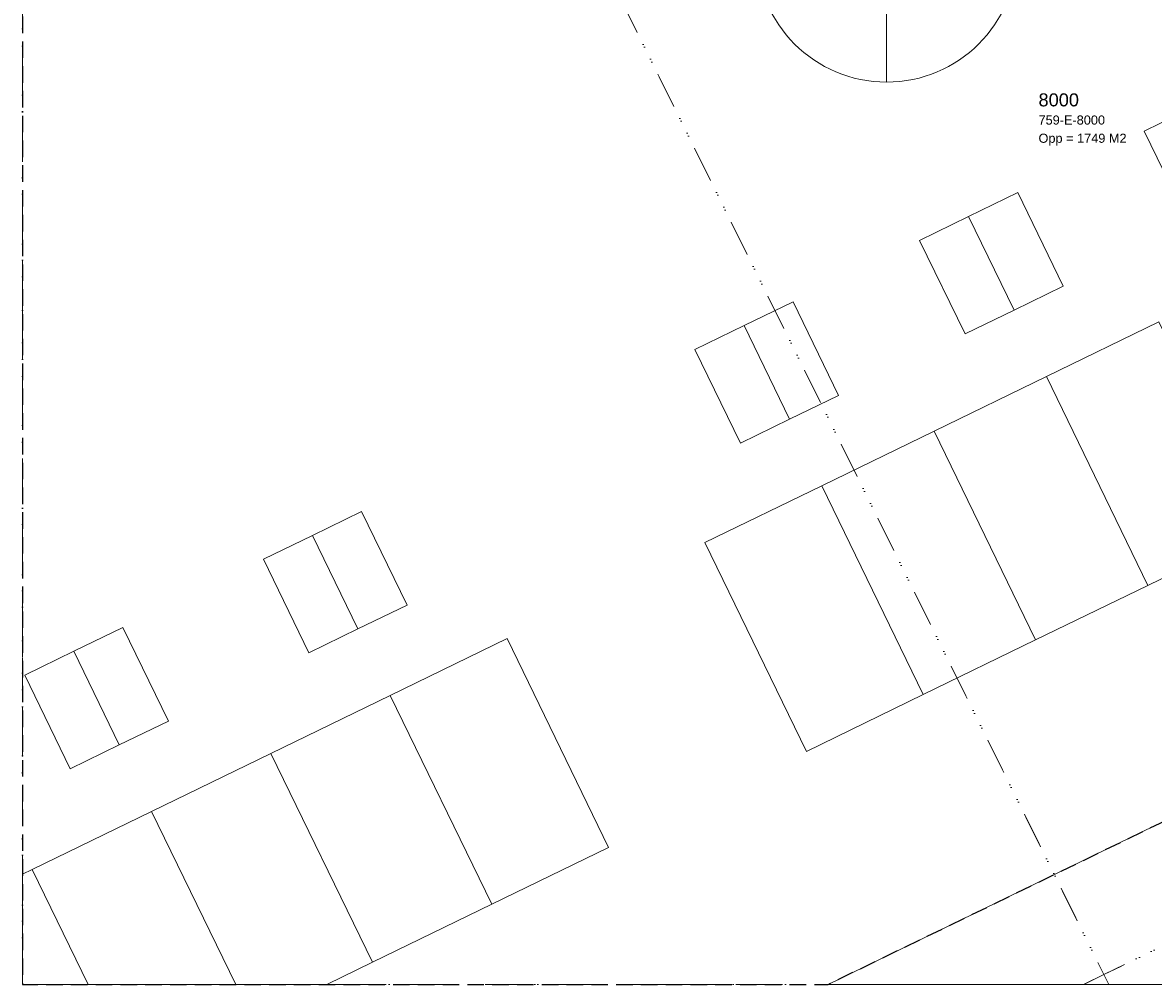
# Model space of a CAD drawing. Header units: millimetres. Extents: x 163952136 to 164152412, y 418752963 to 418954367.
# Tile 1 of 13: x 163952136 to 163995596, y 418754367 to 418791332. Entities that reach past the tile are written whole.
import ezdxf

# ---------------------------------------------------------------- set-up
doc = ezdxf.new("R2010")
doc.units = ezdxf.units.MM
doc.header["$LTSCALE"] = 100
for name, pattern in [('DASHDOT', [25.4, 12.7, -6.35, 0, -6.35]), ('DIVIDE', [31.75, 12.7, -6.35, 0, -6.35, 0, -6.35]), ('HIDDEN', [9.525, 6.35, -3.175])]:
    doc.linetypes.add(name, pattern=pattern)
for name, color, linetype, lineweight in [('S--L9000_Perceel', 210, 'DIVIDE', 15), ('S--L9020_Pand', 2, 'Continuous', 0), ('S--L9041_Weg', 8, 'Continuous', 0), ('S--T$2--_KADASTRAAL_Code', 7, 'Continuous', 0), ('S--T$2--_KADASTRAAL_Oppervlak', 7, 'Continuous', 0), ('S--T9000_Perceel', 210, 'Continuous', 0), ('X--L$5--_Noordpijl', 8, 'Continuous', 0), ('X--L$7--_Raster', 9, 'DASHDOT', 0)]:
    doc.layers.add(name, color=color, linetype=linetype, lineweight=lineweight)
doc.layers.add('S--L9010_Onbegroeid', color=15, linetype='HIDDEN')
doc.styles.get("Standard").update_dxf_attribs({"font": 'arial.ttf'})

# ---------------------------------------------------------------- blocks, each defined once
blk = doc.blocks.new('NOORDPIJL')
at = {"flags": 128}
for points in [[(-5000, 0), (5000, 0), (0, 5000), (-5000, 0)], [(0, 0), (0, -5000)]]:
    blk.add_lwpolyline(points, dxfattribs=at)
blk.add_circle((0, 0), 5000)

msp = doc.modelspace()

# ---------------------------------------------------------------- linework, layer by layer
at = {"layer": 'S--L9000_Perceel', "flags": 128}
for points in [[(164003155, 418754367), (164011358, 418758431), (164034676, 418769905), (164037150, 418772480), (164040983, 418768823), (164070466, 418800469), (164069569, 418801304), (164119544, 418851288), (164117999, 418851769), (164116725, 418852259), (164114653, 418853526), (164048552, 418786658), (163978228, 418842896), (163978128, 418842731), (163975138, 418839834), (163970423, 418835484), (163964743, 418830471), (163964367, 418830142), (164026421, 418770616), (163993696, 418754745), (163993883, 418754367), (164003155, 418754367)], [(163959678, 418826050), (163958762, 418825258), (163993696, 418754745), (164026421, 418770616), (163964367, 418830142), (163959678, 418826050)], [(163992917, 418754367), (163993696, 418754745), (163958762, 418825258), (163955461, 418822405), (163952136, 418819776), (163952136, 418754367), (163992917, 418754367)], [(163993883, 418754367), (163993696, 418754745), (163992917, 418754367), (163993883, 418754367)]]:
    msp.add_lwpolyline(points, dxfattribs=at)
at = {"layer": 'S--L9010_Onbegroeid', "flags": 128}
msp.add_lwpolyline([(163969897, 418834846), (163958806, 418825205), (163952136, 418819570), (163952136, 418754367), (163983093, 418754367), (163998409, 418761803), (164022421, 418773452), (164022767, 418773672), (164023097, 418773915), (164023409, 418774181), (164023701, 418774468), (164023974, 418774774), (164024224, 418775099), (164024451, 418775440), (164024654, 418775796), (164024832, 418776165), (164024984, 418776546), (164025108, 418776936), (164025206, 418777334), (164025276, 418777738), (164025317, 418778146), (164025330, 418778555), (164025315, 418778965), (164025271, 418779373), (164025199, 418779776), (164025099, 418780174), (164024972, 418780563), (164024818, 418780943), (164024639, 418781311), (164024434, 418781666), (164024205, 418782006), (164023952, 418782329), (164023678, 418782634), (164023384, 418782919), (164020840, 418785400), (164008309, 418797554), (163995412, 418810111), (163983535, 418821653), (163974554, 418830303), (163969897, 418834846)], dxfattribs=at)
at = {"layer": 'S--L9020_Pand', "flags": 128}
for points in [[(163996990, 418783563), (163998879, 418784481), (163997130, 418788079), (163995241, 418787161), (163996990, 418783563)], [(163992133, 418781203), (163990385, 418784800), (163988496, 418783882), (163990244, 418780285), (163992133, 418781203)], [(163988356, 418779367), (163990244, 418780285), (163988496, 418783882), (163986607, 418782964), (163988356, 418779367)], [(163983499, 418777006), (163981750, 418780604), (163979862, 418779686), (163981610, 418776089), (163983499, 418777006)], [(163979721, 418775171), (163981610, 418776089), (163979862, 418779686), (163977973, 418778768), (163979721, 418775171)], [(163995803, 418779829), (163991486, 418777731), (163995388, 418769702), (163999705, 418771801), (163995803, 418779829)], [(163991486, 418777731), (163987169, 418775632), (163991070, 418767604), (163995388, 418769702), (163991486, 418777731)], [(163987169, 418775632), (163982852, 418773534), (163986753, 418765506), (163991070, 418767604), (163987169, 418775632)], [(163986753, 418765506), (163982852, 418773534), (163978361, 418771352), (163982263, 418763324), (163986753, 418765506)], [(163966915, 418768946), (163965166, 418772544), (163963278, 418771626), (163965026, 418768029), (163966915, 418768946)], [(163963137, 418767111), (163965026, 418768029), (163963278, 418771626), (163961389, 418770708), (163963137, 418767111)], [(163957741, 418764488), (163955992, 418768086), (163954104, 418767168), (163955852, 418763570), (163957741, 418764488)], [(163974660, 418759629), (163970758, 418767657), (163966267, 418765474), (163970169, 418757446), (163974660, 418759629)], [(163953963, 418762652), (163955852, 418763570), (163954104, 418767168), (163952215, 418766250), (163953963, 418762652)], [(163970169, 418757446), (163966267, 418765474), (163961680, 418763245), (163965582, 418755217), (163970169, 418757446)], [(163965582, 418755217), (163961680, 418763245), (163957093, 418761016), (163960325, 418754367), (163963833, 418754367), (163965582, 418755217)], [(163960325, 418754367), (163957093, 418761016), (163952507, 418758786), (163954654, 418754367), (163960325, 418754367)], [(163954654, 418754367), (163952507, 418758786), (163952136, 418758606), (163952136, 418754367), (163954654, 418754367)]]:
    msp.add_lwpolyline(points, dxfattribs=at)
at = {"layer": 'S--L9041_Weg', "flags": 128}
msp.add_lwpolyline([(163998409, 418761803), (163983093, 418754367), (164016365, 418754367)], dxfattribs=at)
at = {"layer": 'X--L$7--_Raster', "flags": 128}
msp.add_lwpolyline([(163952136, 418754367), (164152136, 418754367), (164152136, 418954367), (163952136, 418954367), (163952136, 418754367)], dxfattribs=at)

# ---------------------------------------------------------------- block references
at = {"layer": 'X--L$5--_Noordpijl'}
msp.add_blockref('NOORDPIJL', (163985343, 418794044), dxfattribs=at)

# ---------------------------------------------------------------- texts
at = {"layer": 'S--T$2--_KADASTRAAL_Code'}
msp.add_text('759-E-8000', height=350, dxfattribs=at).set_placement((163991181, 418787413))
at = {"layer": 'S--T$2--_KADASTRAAL_Oppervlak'}
msp.add_text('Opp = 1749 M2', height=350, dxfattribs=at).set_placement((163991181, 418786713))
at = {"layer": 'S--T9000_Perceel'}
msp.add_text('8000', height=500, dxfattribs=at).set_placement((163991181, 418788113))

doc.saveas('drawing.dxf')
